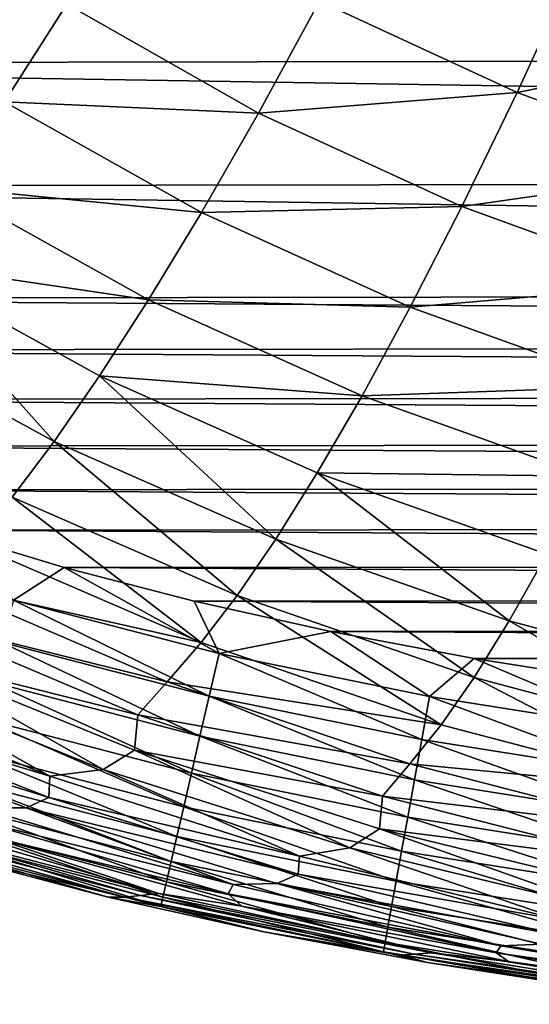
# Model space of a CAD drawing. Header units: metres. Extents: x -36 to 82, y -104 to 104.
# Tile 15 of 245: x -8.76 to -7.11, y -104.2 to -101. Entities that reach past the tile are written whole.
import ezdxf

# ---------------------------------------------------------------- set-up
doc = ezdxf.new("R2010")
doc.units = ezdxf.units.M
doc.layers.add('solid_FIT-SHOWER-153_SW0001', color=7, linetype='CONTINUOUS')

msp = doc.modelspace()

# ---------------------------------------------------------------- linework, layer by layer
at = {"layer": 'solid_FIT-SHOWER-153_SW0001'}
for points in [[(-12.114929, -100.688164, 16.90811), (11.728063, -101.101326, 16.90811), (12.15721, -100.637787, 16.90811)], [(-12.114929, -100.688164, 16.90811), (-11.685543, -101.141991, 16.90811), (11.728063, -101.101326, 16.90811)], [(-6.954786, -100.82235, -15.894968), (-7.144883, -101.235947, -15.35298), (-7.786271, -100.939262, -15.38243)], [(-6.954786, -100.82235, -15.894968), (-6.298257, -101.064064, -15.868854), (-7.144883, -101.235947, -15.35298)], [(-8.607823, -100.94899, -14.806689), (-8.810005, -101.265434, -14.128752), (-9.412225, -100.852898, -14.161218)], [(-8.607823, -100.94899, -14.806689), (-7.984286, -101.302711, -14.775079), (-8.810005, -101.265434, -14.128752)], [(-7.786271, -100.939262, -15.38243), (-7.984286, -101.302711, -14.775079), (-8.607823, -100.94899, -14.806689)], [(-7.786271, -100.939262, -15.38243), (-7.144883, -101.235947, -15.35298), (-7.984286, -101.302711, -14.775079)], [(-6.298257, -101.064064, -15.868854), (-6.46766, -101.48394, -15.326708), (-7.144883, -101.235947, -15.35298)], [(-11.685543, -101.141991, 16.90811), (11.26066, -101.507156, 16.90811), (11.728063, -101.101326, 16.90811)], [(-11.685543, -101.141991, 16.90811), (-11.216462, -101.541397, 16.90811), (11.26066, -101.507156, 16.90811)], [(-7.144883, -101.235947, -15.35298), (-7.323847, -101.605751, -14.74609), (-7.984286, -101.302711, -14.775079)], [(-7.144883, -101.235947, -15.35298), (-6.46766, -101.48394, -15.326708), (-7.323847, -101.605751, -14.74609)], [(-8.810005, -101.265434, -14.128752), (-8.169499, -101.625381, -14.098303), (-8.997522, -101.54422, -13.377082)], [(-7.984286, -101.302711, -14.775079), (-8.169499, -101.625381, -14.098303), (-8.810005, -101.265434, -14.128752)], [(-7.984286, -101.302711, -14.775079), (-7.323847, -101.605751, -14.74609), (-8.169499, -101.625381, -14.098303)], [(-6.46766, -101.48394, -15.326708), (-6.627241, -101.858955, -14.720189), (-7.323847, -101.605751, -14.74609)], [(-11.216462, -101.541397, 16.90811), (10.734815, -101.876396, 16.90811), (11.26066, -101.507156, 16.90811)], [(-11.216462, -101.541397, 16.90811), (-10.68892, -101.904793, 16.90811), (10.734815, -101.876396, 16.90811)], [(-8.997522, -101.54422, -13.377082), (-8.341836, -101.909195, -13.348298), (-9.170462, -101.787399, -12.548142)], [(-8.169499, -101.625381, -14.098303), (-8.341836, -101.909195, -13.348298), (-8.997522, -101.54422, -13.377082)], [(-8.169499, -101.625381, -14.098303), (-7.491562, -101.933624, -14.070324), (-8.341836, -101.909195, -13.348298)], [(-7.323847, -101.605751, -14.74609), (-7.491562, -101.933624, -14.070324), (-8.169499, -101.625381, -14.098303)], [(-7.323847, -101.605751, -14.74609), (-6.627241, -101.858955, -14.720189), (-7.491562, -101.933624, -14.070324)], [(-9.170462, -101.787399, -12.548142), (-8.648781, -102.369041, -11.613971), (-9.329185, -101.997238, -11.638496)], [(-9.170462, -101.787399, -12.548142), (-8.501464, -102.156296, -12.521377), (-8.648781, -102.369041, -11.613971)], [(-8.341836, -101.909195, -13.348298), (-8.501464, -102.156296, -12.521377), (-9.170462, -101.787399, -12.548142)], [(-10.68892, -101.904793, 16.90811), (10.443959, -102.047348, 16.90811), (10.734815, -101.876396, 16.90811)], [(-6.627241, -101.858955, -14.720189), (-6.777048, -102.191055, -14.045265), (-7.491562, -101.933624, -14.070324)], [(-10.68892, -101.904793, 16.90811), (-10.397495, -102.072968, 16.90811), (10.443959, -102.047348, 16.90811)], [(-8.341836, -101.909195, -13.348298), (-7.648096, -102.221588, -13.321782), (-8.501464, -102.156296, -12.521377)], [(-7.491562, -101.933624, -14.070324), (-7.648096, -102.221588, -13.321782), (-8.341836, -101.909195, -13.348298)], [(-7.491562, -101.933624, -14.070324), (-6.777048, -102.191055, -14.045265), (-7.648096, -102.221588, -13.321782)], [(-9.329185, -101.997238, -11.638496), (-8.648781, -102.369041, -11.613971), (-8.784837, -102.550293, -10.622834)], [(-10.397495, -102.072968, 16.90811), (10.131131, -102.210541, 16.90811), (10.443959, -102.047348, 16.90811)], [(-10.397495, -102.072968, 16.90811), (-10.084416, -102.233337, 16.90811), (10.131131, -102.210541, 16.90811)], [(-8.501464, -102.156296, -12.521377), (-7.928806, -102.686928, -11.591269), (-8.648781, -102.369041, -11.613971)], [(-8.501464, -102.156296, -12.521377), (-7.7937, -102.471878, -12.496657), (-7.928806, -102.686928, -11.591269)], [(-7.648096, -102.221588, -13.321782), (-7.7937, -102.471878, -12.496657), (-8.501464, -102.156296, -12.521377)], [(-6.777048, -102.191055, -14.045265), (-6.917272, -102.482346, -13.297964), (-7.648096, -102.221588, -13.321782)], [(-10.084416, -102.233337, 16.90811), (9.797663, -102.365036, 16.90811), (10.131131, -102.210541, 16.90811)], [(-10.084416, -102.233337, 16.90811), (-9.750984, -102.385048, 16.90811), (9.797663, -102.365036, 16.90811)], [(-7.648096, -102.221588, -13.321782), (-6.917272, -102.482346, -13.297964), (-7.7937, -102.471878, -12.496657)], [(-9.750984, -102.385048, 16.90811), (9.441495, -102.509254, 16.90811), (9.797663, -102.365036, 16.90811)], [(-8.648781, -102.369041, -11.613971), (-8.054366, -102.869667, -10.602298), (-8.784837, -102.550293, -10.622834)], [(-8.648781, -102.369041, -11.613971), (-7.928806, -102.686928, -11.591269), (-8.054366, -102.869667, -10.602298)], [(-9.750984, -102.385048, 16.90811), (-9.39534, -102.526588, 16.90811), (9.441495, -102.509254, 16.90811)], [(-7.7937, -102.471878, -12.496657), (-7.170395, -102.951958, -11.570758), (-7.928806, -102.686928, -11.591269)], [(-7.7937, -102.471878, -12.496657), (-7.048234, -102.735146, -12.474384), (-7.170395, -102.951958, -11.570758)], [(-6.917272, -102.482346, -13.297964), (-7.048234, -102.735146, -12.474384), (-7.7937, -102.471878, -12.496657)], [(-9.39534, -102.526588, 16.90811), (9.061759, -102.643005, 16.90811), (9.441495, -102.509254, 16.90811)], [(-9.39534, -102.526588, 16.90811), (-9.016675, -102.657761, 16.90811), (9.061759, -102.643005, 16.90811)], [(-8.784837, -102.550293, -10.622834), (-8.171421, -103.023125, -9.52649), (-8.910791, -102.703049, -9.544784)], [(-8.784837, -102.550293, -10.622834), (-8.054366, -102.869667, -10.602298), (-8.171421, -103.023125, -9.52649)], [(-9.016675, -102.657761, 16.90811), (8.659324, -102.766487, 16.90811), (9.061759, -102.643005, 16.90811)], [(-9.016675, -102.657761, 16.90811), (-8.615799, -102.77877, 16.90811), (8.659324, -102.766487, 16.90811)], [(-8.780719, -102.885101, 16.897442), (-8.615799, -102.77877, 16.90811), (-9.016675, -102.657761, 16.90811)], [(-7.928806, -102.686928, -11.591269), (-7.284609, -103.135773, -10.583699), (-8.054366, -102.869667, -10.602298)], [(-7.928806, -102.686928, -11.591269), (-7.170395, -102.951958, -11.570758), (-7.284609, -103.135773, -10.583699)], [(-8.910791, -102.703049, -9.544784), (-8.171421, -103.023125, -9.52649), (-9.027731, -102.830322, -8.376634)], [(-7.048234, -102.735146, -12.474384), (-6.375113, -103.166222, -11.552718), (-7.170395, -102.951958, -11.570758)], [(-8.780719, -102.885101, 16.897442), (-8.112959, -103.058853, 16.897457), (-8.615799, -102.77877, 16.90811)], [(-8.615799, -102.77877, 16.90811), (8.234726, -102.878685, 16.90811), (8.659324, -102.766487, 16.90811)], [(-8.615799, -102.77877, 16.90811), (-8.193289, -102.888702, 16.90811), (8.234726, -102.878685, 16.90811)], [(-8.112959, -103.058853, 16.897457), (-8.193289, -102.888702, 16.90811), (-8.615799, -102.77877, 16.90811)], [(-9.027731, -102.830322, -8.376634), (-8.280937, -103.150368, -8.360592), (-9.128787, -102.938889, -7.115057)], [(-8.171421, -103.023125, -9.52649), (-8.280937, -103.150368, -8.360592), (-9.027731, -102.830322, -8.376634)], [(-8.193289, -102.888702, 16.90811), (7.787905, -102.97908, 16.90811), (8.234726, -102.878685, 16.90811)], [(-8.054366, -102.869667, -10.602298), (-7.391799, -103.28965, -9.509892), (-8.171421, -103.023125, -9.52649)], [(-8.054366, -102.869667, -10.602298), (-7.284609, -103.135773, -10.583699), (-7.391799, -103.28965, -9.509892)], [(-8.820609, -103.021347, 16.866001), (-8.144813, -103.197113, 16.866066), (-8.780719, -102.885101, 16.897442)], [(-8.144813, -103.197113, 16.866066), (-8.112959, -103.058853, 16.897457), (-8.780719, -102.885101, 16.897442)], [(-8.193289, -102.888702, 16.90811), (-7.749405, -102.987053, 16.90811), (7.787905, -102.97908, 16.90811)], [(-8.112959, -103.058853, 16.897457), (-7.749405, -102.987053, 16.90811), (-8.193289, -102.888702, 16.90811)], [(-9.128787, -102.938889, -7.115057), (-8.376303, -103.257294, -7.101235), (-9.140144, -103.066032, -5.756186)], [(-8.280937, -103.150368, -8.360592), (-8.376303, -103.257294, -7.101235), (-9.128787, -102.938889, -7.115057)], [(-7.170395, -102.951958, -11.570758), (-6.477181, -103.350761, -10.567291), (-7.284609, -103.135773, -10.583699)], [(-7.170395, -102.951958, -11.570758), (-6.375113, -103.166222, -11.552718), (-6.477181, -103.350761, -10.567291)], [(-8.112959, -103.058853, 16.897457), (-7.429588, -103.198219, 16.897472), (-7.749405, -102.987053, 16.90811)], [(-7.749405, -102.987053, 16.90811), (7.318922, -103.068199, 16.90811), (7.787905, -102.97908, 16.90811)], [(-7.749405, -102.987053, 16.90811), (-7.283886, -103.074333, 16.90811), (7.318922, -103.068199, 16.90811)], [(-7.429588, -103.198219, 16.897472), (-7.283886, -103.074333, 16.90811), (-7.749405, -102.987053, 16.90811)], [(-8.858109, -103.149429, 16.815334), (-8.174762, -103.327095, 16.815474), (-8.820609, -103.021347, 16.866001)], [(-8.174762, -103.327095, 16.815474), (-8.144813, -103.197113, 16.866066), (-8.820609, -103.021347, 16.866001)], [(-8.171421, -103.023125, -9.52649), (-7.391799, -103.28965, -9.509892), (-8.280937, -103.150368, -8.360592)], [(-9.140144, -103.066032, -5.756186), (-8.489212, -103.435455, -4.291432), (-9.24682, -103.129311, -4.301034)], [(-9.140144, -103.066032, -5.756186), (-8.387006, -103.372902, -5.744706), (-8.489212, -103.435455, -4.291432)], [(-8.376303, -103.257294, -7.101235), (-8.387006, -103.372902, -5.744706), (-9.140144, -103.066032, -5.756186)], [(-8.144813, -103.197113, 16.866066), (-7.454676, -103.337769, 16.866121), (-8.112959, -103.058853, 16.897457)], [(-7.454676, -103.337769, 16.866121), (-7.429588, -103.198219, 16.897472), (-8.112959, -103.058853, 16.897457)], [(-7.283886, -103.074333, 16.90811), (6.828496, -103.146561, 16.90811), (7.318922, -103.068199, 16.90811)], [(-7.429588, -103.198219, 16.897472), (-6.732968, -103.308632, 16.897484), (-7.283886, -103.074333, 16.90811)], [(-7.283886, -103.074333, 16.90811), (-6.796522, -103.151169, 16.90811), (6.828496, -103.146561, 16.90811)], [(-6.732968, -103.308632, 16.897484), (-6.796522, -103.151169, 16.90811), (-7.283886, -103.074333, 16.90811)], [(-9.24682, -103.129311, -4.301034), (-8.662734, -103.456444, -2.738326), (-9.427415, -103.142853, -2.746362)], [(-9.24682, -103.129311, -4.301034), (-8.489212, -103.435455, -4.291432), (-8.662734, -103.456444, -2.738326)], [(-7.284609, -103.135773, -10.583699), (-6.573575, -103.504829, -9.495211), (-7.391799, -103.28965, -9.509892)], [(-7.284609, -103.135773, -10.583699), (-6.477181, -103.350761, -10.567291), (-6.573575, -103.504829, -9.495211)], [(-9.427415, -103.142853, -2.746362), (-8.662734, -103.456444, -2.738326), (-9.429444, -103.224457, -1.087197)], [(-8.892789, -103.267876, 16.746981), (-8.20246, -103.447319, 16.747217), (-8.858109, -103.149429, 16.815334)], [(-8.20246, -103.447319, 16.747217), (-8.174762, -103.327095, 16.815474), (-8.858109, -103.149429, 16.815334)], [(-8.280937, -103.150368, -8.360592), (-7.49282, -103.416679, -8.346021), (-8.376303, -103.257294, -7.101235)], [(-7.391799, -103.28965, -9.509892), (-7.49282, -103.416679, -8.346021), (-8.280937, -103.150368, -8.360592)], [(-8.174762, -103.327095, 16.815474), (-7.478265, -103.468979, 16.815592), (-8.144813, -103.197113, 16.866066)], [(-7.478265, -103.468979, 16.815592), (-7.454676, -103.337769, 16.866121), (-8.144813, -103.197113, 16.866066)], [(-7.454676, -103.337769, 16.866121), (-6.752407, -103.449005, 16.866167), (-7.429588, -103.198219, 16.897472)], [(-6.752407, -103.449005, 16.866167), (-6.732968, -103.308632, 16.897484), (-7.429588, -103.198219, 16.897472)], [(-9.429444, -103.224457, -1.087197), (-8.665891, -103.525711, -1.080906), (-9.504217, -103.262955, 0.675666)], [(-8.662734, -103.456444, -2.738326), (-8.665891, -103.525711, -1.080906), (-9.429444, -103.224457, -1.087197)], [(-8.665891, -103.525711, -1.080906), (-8.738873, -103.559868, 0.680583), (-9.504217, -103.262955, 0.675666)], [(-8.888241, -103.560074, 2.547918), (-9.504217, -103.262955, 0.675666), (-8.738873, -103.559868, 0.680583)], [(-8.376303, -103.257294, -7.101235), (-7.58142, -103.522034, -7.088682), (-8.387006, -103.372902, -5.744706)], [(-7.49282, -103.416679, -8.346021), (-7.58142, -103.522034, -7.088682), (-8.376303, -103.257294, -7.101235)], [(-8.924214, -103.375206, 16.662485), (-8.227566, -103.556274, 16.662838), (-8.892789, -103.267876, 16.746981)], [(-8.227566, -103.556274, 16.662838), (-8.20246, -103.447319, 16.747217), (-8.892789, -103.267876, 16.746981)], [(-7.391799, -103.28965, -9.509892), (-6.573575, -103.504829, -9.495211), (-7.49282, -103.416679, -8.346021)], [(-8.20246, -103.447319, 16.747217), (-7.500084, -103.590355, 16.747419), (-8.174762, -103.327095, 16.815474)], [(-7.500084, -103.590355, 16.747419), (-7.478265, -103.468979, 16.815592), (-8.174762, -103.327095, 16.815474)], [(-7.478265, -103.468979, 16.815592), (-6.770686, -103.581001, 16.815689), (-7.454676, -103.337769, 16.866121)], [(-6.770686, -103.581001, 16.815689), (-6.752407, -103.449005, 16.866167), (-7.454676, -103.337769, 16.866121)], [(-8.951956, -103.469955, 16.563393), (-8.249732, -103.652481, 16.563873), (-8.924214, -103.375206, 16.662485)], [(-8.249732, -103.652481, 16.563873), (-8.227566, -103.556274, 16.662838), (-8.924214, -103.375206, 16.662485)], [(-8.387006, -103.372902, -5.744706), (-7.687659, -103.689369, -4.28276), (-8.489212, -103.435455, -4.291432)], [(-8.387006, -103.372902, -5.744706), (-7.591391, -103.627609, -5.734308), (-7.687659, -103.689369, -4.28276)], [(-7.58142, -103.522034, -7.088682), (-7.591391, -103.627609, -5.734308), (-8.387006, -103.372902, -5.744706)], [(-7.49282, -103.416679, -8.346021), (-6.665038, -103.631546, -8.333106), (-7.58142, -103.522034, -7.088682)], [(-6.573575, -103.504829, -9.495211), (-6.665038, -103.631546, -8.333106), (-7.49282, -103.416679, -8.346021)], [(-8.662734, -103.456444, -2.738326), (-7.851503, -103.71653, -2.731097), (-8.665891, -103.525711, -1.080906)], [(-8.489212, -103.435455, -4.291432), (-7.851503, -103.71653, -2.731097), (-8.662734, -103.456444, -2.738326)], [(-8.489212, -103.435455, -4.291432), (-7.687659, -103.689369, -4.28276), (-7.851503, -103.71653, -2.731097)], [(-8.227566, -103.556274, 16.662838), (-7.519862, -103.700371, 16.663137), (-8.20246, -103.447319, 16.747217)], [(-7.519862, -103.700371, 16.663137), (-7.500084, -103.590355, 16.747419), (-8.20246, -103.447319, 16.747217)], [(-8.975581, -103.550652, 16.451244), (-8.268616, -103.734444, 16.451864), (-8.951956, -103.469955, 16.563393)], [(-8.268616, -103.734444, 16.451864), (-8.249732, -103.652481, 16.563873), (-8.951956, -103.469955, 16.563393)], [(-7.500084, -103.590355, 16.747419), (-6.787594, -103.703102, 16.747585), (-7.478265, -103.468979, 16.815592)], [(-6.787594, -103.703102, 16.747585), (-6.770686, -103.581001, 16.815689), (-7.478265, -103.468979, 16.815592)], [(-8.994658, -103.615807, 16.327583), (-8.283872, -103.800659, 16.328348), (-8.975581, -103.550652, 16.451244)], [(-8.283872, -103.800659, 16.328348), (-8.268616, -103.734444, 16.451864), (-8.975581, -103.550652, 16.451244)], [(-8.665891, -103.525711, -1.080906), (-7.855518, -103.775093, -1.075288), (-8.738873, -103.559868, 0.680583)], [(-7.851503, -103.71653, -2.731097), (-7.855518, -103.775093, -1.075288), (-8.665891, -103.525711, -1.080906)], [(-7.58142, -103.522034, -7.088682), (-6.745794, -103.735466, -7.077545), (-7.591391, -103.627609, -5.734308)], [(-6.665038, -103.631546, -8.333106), (-6.745794, -103.735466, -7.077545), (-7.58142, -103.522034, -7.088682)], [(-8.903662, -103.599892, 4.523203), (-8.888241, -103.560074, 2.547918), (-8.067501, -103.808907, 2.551315)], [(-8.067501, -103.808907, 2.551315), (-8.888241, -103.560074, 2.547918), (-8.738873, -103.559868, 0.680583)], [(-7.855518, -103.775093, -1.075288), (-7.925391, -103.805367, 0.68494), (-8.738873, -103.559868, 0.680583)], [(-8.067501, -103.808907, 2.551315), (-8.738873, -103.559868, 0.680583), (-7.925391, -103.805367, 0.68494)], [(-8.249732, -103.652481, 16.563873), (-7.537329, -103.797531, 16.564283), (-8.227566, -103.556274, 16.662838)], [(-7.537329, -103.797531, 16.564283), (-7.519862, -103.700371, 16.663137), (-8.227566, -103.556274, 16.662838)], [(-9.202518, -103.606087, 11.099957), (-8.36844, -103.844788, 11.101323), (-9.254951, -103.614197, 13.510943)], [(-9.254951, -103.614197, 13.510943), (-8.418555, -103.850449, 13.512123), (-8.952416, -103.722961, 15.903275)], [(-8.36844, -103.844788, 11.101323), (-8.418555, -103.850449, 13.512123), (-9.254951, -103.614197, 13.510943)], [(-9.202518, -103.606087, 11.099957), (-9.140066, -103.595924, 8.798404), (-8.308665, -103.83757, 8.800013)], [(-9.202518, -103.606087, 11.099957), (-8.308665, -103.83757, 8.800013), (-8.36844, -103.844788, 11.101323)], [(-8.308665, -103.83757, 8.800013), (-9.140066, -103.595924, 8.798404), (-8.855465, -103.653862, 6.606779)], [(-9.008757, -103.663963, 16.193954), (-8.295157, -103.84964, 16.194862), (-8.994658, -103.615807, 16.327583)], [(-8.295157, -103.84964, 16.194862), (-8.283872, -103.800659, 16.328348), (-8.994658, -103.615807, 16.327583)], [(-8.083116, -103.8395, 4.525733), (-8.903662, -103.599892, 4.523203), (-8.067501, -103.808907, 2.551315)], [(-8.855465, -103.653862, 6.606779), (-8.903662, -103.599892, 4.523203), (-8.083116, -103.8395, 4.525733)], [(-7.519862, -103.700371, 16.663137), (-6.802924, -103.813797, 16.663385), (-7.500084, -103.590355, 16.747419)], [(-6.802924, -103.813797, 16.663385), (-6.787594, -103.703102, 16.747585), (-7.500084, -103.590355, 16.747419)], [(-7.591391, -103.627609, -5.734308), (-6.843806, -103.893669, -4.275086), (-7.687659, -103.689369, -4.28276)], [(-7.591391, -103.627609, -5.734308), (-6.754984, -103.832718, -5.725092), (-6.843806, -103.893669, -4.275086)], [(-6.745794, -103.735466, -7.077545), (-6.754984, -103.832718, -5.725092), (-7.591391, -103.627609, -5.734308)], [(-9.008757, -103.663963, 16.193954), (-9.017445, -103.693634, 16.051899), (-8.302128, -103.87989, 16.05295)], [(-9.008757, -103.663963, 16.193954), (-8.302128, -103.87989, 16.05295), (-8.295157, -103.84964, 16.194862)], [(-8.038378, -103.879173, 6.608653), (-8.855465, -103.653862, 6.606779), (-8.083116, -103.8395, 4.525733)], [(-8.308665, -103.83757, 8.800013), (-8.855465, -103.653862, 6.606779), (-8.038378, -103.879173, 6.608653)], [(-8.268616, -103.734444, 16.451864), (-7.552213, -103.880318, 16.452393), (-8.249732, -103.652481, 16.563873)], [(-7.552213, -103.880318, 16.452393), (-7.537329, -103.797531, 16.564283), (-8.249732, -103.652481, 16.563873)], [(-8.473209, -103.849777, 15.904077), (-8.302128, -103.87989, 16.05295), (-9.017445, -103.693634, 16.051899)], [(-8.952416, -103.722961, 15.903275), (-8.473209, -103.849777, 15.904077), (-9.017445, -103.693634, 16.051899)], [(-7.687659, -103.689369, -4.28276), (-6.995247, -103.925682, -2.724721), (-7.851503, -103.71653, -2.731097)], [(-7.687659, -103.689369, -4.28276), (-6.843806, -103.893669, -4.275086), (-6.995247, -103.925682, -2.724721)], [(-7.537329, -103.797531, 16.564283), (-6.816463, -103.911575, 16.564623), (-7.519862, -103.700371, 16.663137)], [(-6.816463, -103.911575, 16.564623), (-6.802924, -103.813797, 16.663385), (-7.519862, -103.700371, 16.663137)], [(-8.418555, -103.850449, 13.512123), (-8.473209, -103.849777, 15.904077), (-8.952416, -103.722961, 15.903275)], [(-8.283872, -103.800659, 16.328348), (-7.564244, -103.947243, 16.328999), (-8.268616, -103.734444, 16.451864)], [(-7.564244, -103.947243, 16.328999), (-7.552213, -103.880318, 16.452393), (-8.268616, -103.734444, 16.451864)], [(-7.851503, -103.71653, -2.731097), (-6.995247, -103.925682, -2.724721), (-7.855518, -103.775093, -1.075288)], [(-7.855518, -103.775093, -1.075288), (-6.999876, -103.975357, -1.070359), (-7.925391, -103.805367, 0.68494)], [(-6.995247, -103.925682, -2.724721), (-6.999876, -103.975357, -1.070359), (-7.855518, -103.775093, -1.075288)], [(-8.295157, -103.84964, 16.194862), (-7.573151, -103.99678, 16.195637), (-8.283872, -103.800659, 16.328348)], [(-7.573151, -103.99678, 16.195637), (-7.564244, -103.947243, 16.328999), (-8.283872, -103.800659, 16.328348)], [(-8.083116, -103.8395, 4.525733), (-8.067501, -103.808907, 2.551315), (-7.197506, -104.008308, 2.554255)], [(-7.197506, -104.008308, 2.554255), (-8.067501, -103.808907, 2.551315), (-7.925391, -103.805367, 0.68494)], [(-6.999876, -103.975357, -1.070359), (-7.06528, -104.002281, 0.688739), (-7.925391, -103.805367, 0.68494)], [(-7.197506, -104.008308, 2.554255), (-7.925391, -103.805367, 0.68494), (-7.06528, -104.002281, 0.688739)], [(-7.552213, -103.880318, 16.452393), (-6.828004, -103.994904, 16.452827), (-7.537329, -103.797531, 16.564283)], [(-6.828004, -103.994904, 16.452827), (-6.816463, -103.911575, 16.564623), (-7.537329, -103.797531, 16.564283)], [(-8.36844, -103.844788, 11.101323), (-8.308665, -103.83757, 8.800013), (-7.423199, -104.030464, 8.801383)], [(-7.423199, -104.030464, 8.801383), (-8.308665, -103.83757, 8.800013), (-8.038378, -103.879173, 6.608653)], [(-7.212841, -104.031219, 4.527906), (-8.083116, -103.8395, 4.525733), (-7.197506, -104.008308, 2.554255)], [(-8.038378, -103.879173, 6.608653), (-8.083116, -103.8395, 4.525733), (-7.212841, -104.031219, 4.527906)], [(-8.473209, -103.849777, 15.904077), (-7.967824, -103.962921, 15.904825), (-8.302128, -103.87989, 16.05295)], [(-8.418555, -103.850449, 13.512123), (-7.967824, -103.962921, 15.904825), (-8.473209, -103.849777, 15.904077)], [(-8.36844, -103.844788, 11.101323), (-7.479101, -104.035088, 11.102491), (-8.418555, -103.850449, 13.512123)], [(-8.418555, -103.850449, 13.512123), (-7.525907, -104.038612, 13.513141), (-7.967824, -103.962921, 15.904825)], [(-7.479101, -104.035088, 11.102491), (-7.525907, -104.038612, 13.513141), (-8.418555, -103.850449, 13.512123)], [(-8.36844, -103.844788, 11.101323), (-7.423199, -104.030464, 8.801383), (-7.479101, -104.035088, 11.102491)], [(-8.295157, -103.84964, 16.194862), (-8.302128, -103.87989, 16.05295), (-7.578661, -104.027435, 16.053844)], [(-8.295157, -103.84964, 16.194862), (-7.578661, -104.027435, 16.053844), (-7.573151, -103.99678, 16.195637)], [(-7.967824, -103.962921, 15.904825), (-7.578661, -104.027435, 16.053844), (-8.302128, -103.87989, 16.05295)], [(-7.172185, -104.059143, 6.610254), (-8.038378, -103.879173, 6.608653), (-7.212841, -104.031219, 4.527906)], [(-7.423199, -104.030464, 8.801383), (-8.038378, -103.879173, 6.608653), (-7.172185, -104.059143, 6.610254)], [(-7.564244, -103.947243, 16.328999), (-6.837335, -104.062286, 16.329535), (-7.552213, -103.880318, 16.452393)], [(-6.837335, -104.062286, 16.329535), (-6.828004, -103.994904, 16.452827), (-7.552213, -103.880318, 16.452393)], [(-7.967824, -103.962921, 15.904825), (-7.435416, -104.062683, 15.905525), (-7.578661, -104.027435, 16.053844)], [(-7.525907, -104.038612, 13.513141), (-7.435416, -104.062683, 15.905525), (-7.967824, -103.962921, 15.904825)], [(-7.573151, -103.99678, 16.195637), (-6.844247, -104.112206, 16.196276), (-7.564244, -103.947243, 16.328999)], [(-6.844247, -104.112206, 16.196276), (-6.837335, -104.062286, 16.329535), (-7.564244, -103.947243, 16.328999)], [(-7.573151, -103.99678, 16.195637), (-7.578661, -104.027435, 16.053844), (-6.848531, -104.143135, 16.054583)], [(-7.573151, -103.99678, 16.195637), (-6.848531, -104.143135, 16.054583), (-6.844247, -104.112206, 16.196276)], [(-6.877106, -104.149124, 15.906152), (-6.848531, -104.143135, 16.054583), (-7.578661, -104.027435, 16.053844)], [(-7.435416, -104.062683, 15.905525), (-6.877106, -104.149124, 15.906152), (-7.578661, -104.027435, 16.053844)], [(-7.479101, -104.035088, 11.102491), (-7.423199, -104.030464, 8.801383), (-6.486502, -104.179276, 8.802532)], [(-6.486502, -104.179276, 8.802532), (-7.423199, -104.030464, 8.801383), (-7.172185, -104.059143, 6.610254)], [(-7.212841, -104.031219, 4.527906), (-7.197506, -104.008308, 2.554255), (-6.280995, -104.162804, 2.556755)], [(-6.295571, -104.179527, 4.529742), (-7.212841, -104.031219, 4.527906), (-6.280995, -104.162804, 2.556755)], [(-7.172185, -104.059143, 6.610254), (-7.212841, -104.031219, 4.527906), (-6.295571, -104.179527, 4.529742)], [(-6.280995, -104.162804, 2.556755), (-7.197506, -104.008308, 2.554255), (-7.06528, -104.002281, 0.688739)], [(-7.479101, -104.035088, 11.102491), (-6.537367, -104.181717, 11.103476), (-7.525907, -104.038612, 13.513141)], [(-7.525907, -104.038612, 13.513141), (-6.579903, -104.183434, 13.514003), (-7.435416, -104.062683, 15.905525)], [(-6.537367, -104.181717, 11.103476), (-6.579903, -104.183434, 13.514003), (-7.525907, -104.038612, 13.513141)], [(-7.479101, -104.035088, 11.102491), (-6.486502, -104.179276, 8.802532), (-6.537367, -104.181717, 11.103476)], [(-6.579903, -104.183434, 13.514003), (-6.877106, -104.149124, 15.906152), (-7.435416, -104.062683, 15.905525)], [(-6.259568, -104.198128, 6.611601), (-7.172185, -104.059143, 6.610254), (-6.295571, -104.179527, 4.529742)], [(-6.486502, -104.179276, 8.802532), (-7.172185, -104.059143, 6.610254), (-6.259568, -104.198128, 6.611601)]]:
    msp.add_3dface(points, dxfattribs=at)

doc.saveas('drawing.dxf')
